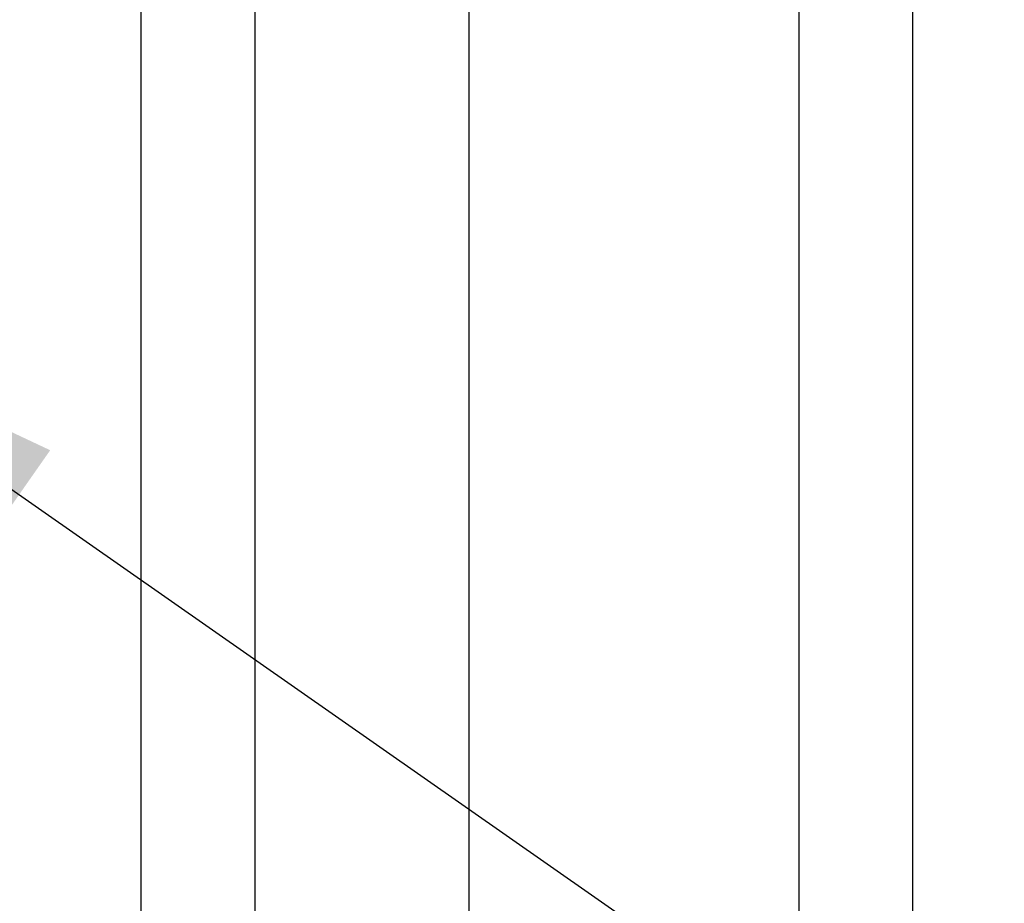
# Model space of a CAD drawing. Header units: millimetres. Extents: x 0 to 1262, y 0 to 420.
# Tile 30 of 99: x 407 to 417, y 193 to 202. Entities that reach past the tile are written whole.
import ezdxf

# ---------------------------------------------------------------- set-up
doc = ezdxf.new("R2010")
doc.units = ezdxf.units.MM
doc.layers.add('SLD-0', color=7, linetype='Continuous')
doc.styles.add('SLDTEXTSTYLE0', font='TXT', dxfattribs={"width": 0.75})
doc.styles.add('SLDTEXTSTYLE3', font='TXT', dxfattribs={"width": 0.666667})
doc.dimstyles.new('SLDDIMSTYLE6', dxfattribs={"dimtxt": 3.5, "dimasz": 3.2, "dimexe": 0, "dimexo": 0.0625, "dimgap": 0.875, "dimtad": 0, "dimtih": 1, "dimtoh": 1, "dimdec": 1, "dimlfac": 3, "dimrnd": 1e-09, "dimzin": 12, "dimdsep": 46, "dimtxsty": 'SLDTEXTSTYLE0', "dimblk1": 'NONE', "dimsah": 1, "dimcen": 0, "dimadec": 0, "dimazin": 3, "dimtfac": 1, "dimtdec": 1, "dimtmove": 0, "dimatfit": 3, "dimldrblk": 'NONE', "dimfxl": 1, "dimfrac": 2, "dimtolj": 1, "dimtzin": 12, "dimarcsym": 0})

# ---------------------------------------------------------------- blocks, each defined once
blk = doc.blocks.new('_D_13')
at = {"layer": 'SLD-0', "color": 250, "transparency": 16777216}
for p, q in [((402.5521, 200.5634), (404.1911, 199.4174)), ((404.1911, 199.4174), (423.6888, 185.7843)), ((423.6888, 185.7843), (440.1659, 185.7843))]:
    blk.add_line(p, q, dxfattribs=at)
blk.add_solid([(404.1911, 199.4174), (406.4985, 197.1329), (407.1288, 198.0344)], dxfattribs=at)
at = {"layer": 'SLD-0', "color": 250, "transparency": 16777216, "insert": (425.2763, 190.296), "char_height": 3.5, "attachment_point": 1, "style": 'SLDTEXTSTYLE3'}
blk.add_mtext('4 X M6', dxfattribs=at)
blk = doc.blocks.new('_None')
blk = doc.blocks.new('_D_14')
at = {"layer": 'SLD-0', "color": 250, "transparency": 16777216}
for p, q in [((397.2035, 213.9667), (399.5397, 212.6808)), ((399.5397, 212.6808), (426.1225, 198.0483)), ((426.1225, 198.0483), (434.5836, 198.0483))]:
    blk.add_line(p, q, dxfattribs=at)
blk.add_solid([(399.5397, 212.6808), (402.0778, 210.6559), (402.6083, 211.6195)], dxfattribs=at)
at = {"layer": 'SLD-0', "color": 250, "transparency": 16777216, "insert": (427.71, 202.5601), "char_height": 3.5, "attachment_point": 1, "style": 'SLDTEXTSTYLE0'}
blk.add_mtext('M8', dxfattribs=at)

msp = doc.modelspace()

# ---------------------------------------------------------------- linework, layer by layer
at = {"color": 7, "linetype": 'Continuous', "lineweight": 25}
for p, q in [((415.871604, 364.313823), (415.871604, 174.000337)), ((411.371604, 360.287232), (411.371604, 178.026927)), ((414.718009, 357.62015), (414.718009, 180.694009)), ((409.204937, 180.969046), (409.204937, 357.345113)), ((408.050237, 182.123746), (408.050237, 356.190413))]:
    msp.add_line(p, q, dxfattribs=at)

# ---------------------------------------------------------------- dimensions: what is measured, and where the dimension line sits
at = {"layer": 'SLD-0', "color": 250}
for p1, p2, text, picture, middle in [((397.203537, 213.966707), (399.539671, 212.680786), 'M8', '_D_14', (431.146765, 200.826454)), ((402.552071, 200.563445), (404.191137, 199.41738), '4 X M6', '_D_13', (432.721079, 188.562385))]:
    dim = msp.add_diameter_dim_2p(p1=p1, p2=p2, text=text, dimstyle='SLDDIMSTYLE6', override={"dimpost": '<>'}, dxfattribs=at)
    dim.commit()
    dim.dimension.update_dxf_attribs({"geometry": picture, "text_midpoint": middle, "dimtype": 163})

doc.saveas('drawing.dxf')
